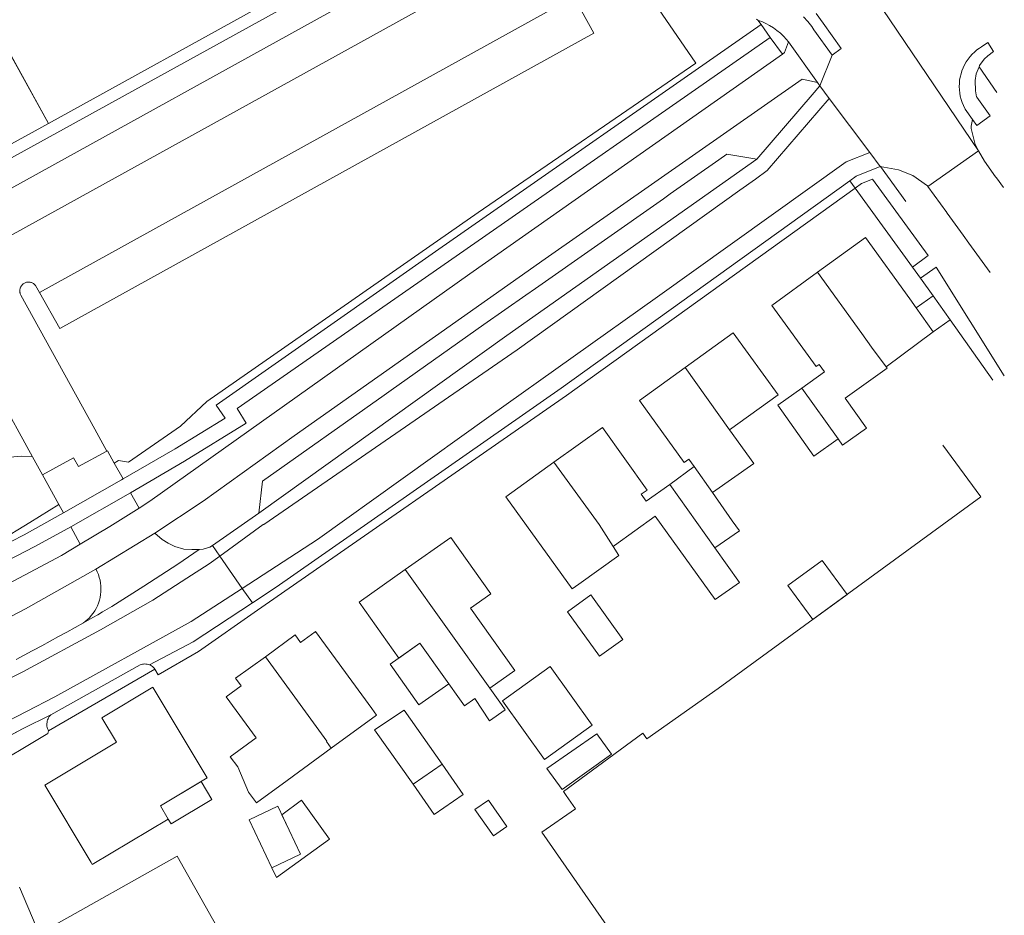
# Model space of a CAD drawing. Extents: x 140829 to 145054, y 448512 to 451778.
# Tile 151 of 152: x 144297 to 144403, y 451095 to 451191. Entities that reach past the tile are written whole.
import ezdxf

# ---------------------------------------------------------------- set-up
doc = ezdxf.new("R2010")
doc.units = 0
doc.header["$MEASUREMENT"] = 0
for name, color, linetype in [('geometrie2dBegroeidTerreindeel', 7, 'Continuous'), ('geometrie2dGebouwinstallatie', 7, 'Continuous'), ('geometrie2dGrondvlak', 7, 'Continuous'), ('geometrie2dOnbegroeidTerreindeel', 7, 'Continuous'), ('geometrie2dOndersteunendWegdeel', 7, 'Continuous'), ('geometrie2dOverigeConstructie', 7, 'Continuous'), ('geometrie2dWegdeel', 7, 'Continuous')]:
    doc.layers.add(name, color=color, linetype=linetype)

msp = doc.modelspace()

# ---------------------------------------------------------------- linework, layer by layer
at = {"layer": 'geometrie2dBegroeidTerreindeel', "linetype": 'Continuous', "lineweight": 0}
for p, q in [((144343.14, 451224.54), (144369.39, 451186.23)), ((144369.39, 451186.23), (144343.14, 451224.54)), ((144290.63, 451173.26), (144341.31, 451201.19)), ((144342.66, 451198.75), (144293.17, 451171.4)), ((144358.42, 451189.48), (144356.28, 451193.38)), ((144376.44, 451190.4), (144341.75, 451166.21)), ((144375.93, 451190.96), (144376.09, 451190.88)), ((144376.09, 451190.88), (144376.44, 451190.4)), ((144300.92, 451157.66), (144358.42, 451189.48)), ((144342.78, 451164.88), (144377.42, 451189.02)), ((144377.42, 451189.02), (144378.72, 451187.21)), ((144378.72, 451187.21), (144345.09, 451163.56)), ((144369.39, 451186.23), (144345.96, 451170.18)), ((144345.96, 451170.18), (144369.39, 451186.23)), ((144353.18, 451165.18), (144380.85, 451184.53)), ((144380.85, 451184.53), (144382.5, 451184.15)), ((144382.75, 451183.8), (144381.91, 451182.83)), ((144382.5, 451184.15), (144382.75, 451183.8)), ((144381.91, 451182.83), (144375.97, 451175.9)), ((144399.06, 451179.44), (144399.19, 451180.19)), ((144399.06, 451179.19), (144399.06, 451179.44)), ((144399.19, 451180.19), (144399.66, 451179.54)), ((144399.19, 451180.19), (144399.19, 451180.19)), ((144399.47, 451177.49), (144399.06, 451179.19)), ((144399.85, 451176.82), (144399.47, 451177.49)), ((144372.74, 451176.45), (144371.88, 451175.84)), ((144375.97, 451175.9), (144372.74, 451176.45)), ((144400.49, 451175.69), (144399.85, 451176.82)), ((144371.88, 451175.84), (144366.65, 451172.17)), ((144401.68, 451174.02), (144400.49, 451175.69)), ((144386.56, 451172.77), (144387.25, 451173.27)), ((144387.25, 451173.27), (144388.42, 451173.74)), ((144388.42, 451173.74), (144394.42, 451165.53)), ((144366.65, 451172.17), (144365.91, 451171.65)), ((144392.71, 451164.29), (144386.56, 451172.77)), ((144386.56, 451172.77), (144386.56, 451172.77)), ((144365.91, 451171.65), (144352.13, 451161.99)), ((144345.96, 451170.18), (144316.75, 451149.82)), ((144316.75, 451149.82), (144345.96, 451170.18)), ((144341.75, 451166.21), (144317.75, 451149.41)), ((144320.04, 451149.05), (144342.78, 451164.88)), ((144326.15, 451146.13), (144353.18, 451165.18)), ((144394.42, 451165.53), (144392.71, 451164.29)), ((144345.09, 451163.56), (144310.63, 451139.1)), ((144393.59, 451163.08), (144395.27, 451164.29)), ((144395.27, 451164.29), (144402.61, 451152.58)), ((144401.08, 451163.7), (144401.08, 451163.7)), ((144296.83, 451162.32), (144296.88, 451162.38)), ((144296.88, 451162.38), (144296.93, 451162.43)), ((144296.93, 451162.43), (144296.99, 451162.48)), ((144296.99, 451162.48), (144297.06, 451162.53)), ((144297.06, 451162.53), (144297.13, 451162.57)), ((144297.13, 451162.57), (144297.2, 451162.6)), ((144297.2, 451162.6), (144297.27, 451162.63)), ((144297.27, 451162.63), (144297.35, 451162.65)), ((144297.35, 451162.65), (144297.43, 451162.67)), ((144297.43, 451162.67), (144297.51, 451162.67)), ((144297.51, 451162.67), (144297.58, 451162.68)), ((144297.58, 451162.68), (144297.66, 451162.67)), ((144297.66, 451162.67), (144297.74, 451162.66)), ((144297.74, 451162.66), (144297.82, 451162.64)), ((144297.82, 451162.64), (144297.89, 451162.62)), ((144297.89, 451162.62), (144297.97, 451162.59)), ((144297.97, 451162.59), (144298.04, 451162.55)), ((144298.04, 451162.55), (144298.1, 451162.51)), ((144298.1, 451162.51), (144298.17, 451162.46)), ((144298.17, 451162.46), (144298.22, 451162.41)), ((144298.22, 451162.41), (144298.28, 451162.35)), ((144394.94, 451161.21), (144393.59, 451163.08)), ((144296.63, 451161.81), (144296.64, 451161.89)), ((144296.63, 451161.73), (144296.63, 451161.81)), ((144296.63, 451161.65), (144296.63, 451161.73)), ((144296.64, 451161.57), (144296.63, 451161.65)), ((144296.64, 451161.89), (144296.66, 451161.96)), ((144296.66, 451161.5), (144296.64, 451161.57)), ((144296.66, 451161.96), (144296.68, 451162.04)), ((144296.68, 451161.42), (144296.66, 451161.5)), ((144296.68, 451162.04), (144296.71, 451162.11)), ((144296.71, 451161.35), (144296.68, 451161.42)), ((144296.71, 451162.11), (144296.74, 451162.18)), ((144296.75, 451161.28), (144296.71, 451161.35)), ((144296.74, 451162.18), (144296.78, 451162.25)), ((144296.78, 451162.25), (144296.83, 451162.32)), ((144298.28, 451162.35), (144298.33, 451162.29)), ((144298.33, 451162.29), (144298.73, 451161.57)), ((144298.73, 451161.57), (144300.92, 451157.66)), ((144352.13, 451161.99), (144351.1, 451161.26)), ((144288.78, 451160.59), (144297.99, 451143.87)), ((144304.69, 451146.85), (144296.75, 451161.28)), ((144351.1, 451161.26), (144346.58, 451158.1)), ((144396.79, 451158.61), (144394.94, 451161.21)), ((144394.94, 451161.21), (144394.94, 451161.21)), ((144401.37, 451152.13), (144396.79, 451158.61)), ((144346.58, 451158.1), (144336.61, 451151.04)), ((144336.61, 451151.04), (144335.85, 451150.5)), ((144316.75, 451149.82), (144313.92, 451147.16)), ((144313.92, 451147.16), (144316.75, 451149.82)), ((144335.85, 451150.5), (144322.75, 451141.23)), ((144317.75, 451149.41), (144318.74, 451148.01)), ((144320.98, 451147.5), (144320.04, 451149.05)), ((144318.74, 451148.01), (144313.34, 451144.72)), ((144305.99, 451144.48), (144304.69, 451146.85)), ((144313.92, 451147.16), (144308.32, 451143.29)), ((144308.32, 451143.29), (144313.92, 451147.16)), ((144314.34, 451143.4), (144320.98, 451147.5)), ((144316.36, 451139.08), (144326.15, 451146.13)), ((144306.06, 451144.52), (144305.99, 451144.48)), ((144305.99, 451144.48), (144305.99, 451144.48)), ((144306.8, 451143.19), (144306.06, 451144.52)), ((144313.34, 451144.72), (144307.75, 451141.48)), ((144296.82, 451143.94), (144295.57, 451143.84)), ((144295.57, 451143.84), (144296.82, 451143.94)), ((144297.99, 451143.87), (144296.82, 451143.94)), ((144296.82, 451143.94), (144297.99, 451143.87)), ((144297.99, 451143.87), (144299.06, 451141.93)), ((144307.26, 451143.45), (144306.8, 451143.19)), ((144306.8, 451143.19), (144307.26, 451143.45)), ((144308.32, 451143.29), (144307.26, 451143.45)), ((144307.26, 451143.45), (144308.32, 451143.29)), ((144308.55, 451139.98), (144314.34, 451143.4)), ((144307.75, 451141.48), (144306.8, 451143.19)), ((144306.8, 451143.19), (144306.8, 451143.19)), ((144299.06, 451141.93), (144300.83, 451138.72)), ((144322.75, 451141.23), (144322.34, 451137.78)), ((144309.46, 451138.35), (144308.55, 451139.98)), ((144308.55, 451139.98), (144308.55, 451139.98)), ((144310.63, 451139.1), (144309.46, 451138.35)), ((144311.15, 451135.66), (144316.36, 451139.08)), ((144371.8, 451118.91), (144400.07, 451139.56)), ((144300.83, 451138.72), (144297.69, 451136.81)), ((144297.69, 451136.81), (144300.83, 451138.72)), ((144300.83, 451138.72), (144301.32, 451137.83)), ((144301.32, 451137.83), (144297.1, 451135.47)), ((144322.34, 451137.78), (144317.38, 451134.31)), ((144297.69, 451136.81), (144291.08, 451132.78)), ((144291.08, 451132.78), (144297.69, 451136.81)), ((144298.25, 451134.2), (144302.11, 451136.31)), ((144302.11, 451136.31), (144303.13, 451134.45)), ((144297.1, 451135.47), (144288.52, 451131.1)), ((144311.95, 451134.96), (144311.15, 451135.66)), ((144311.15, 451135.66), (144311.15, 451135.66)), ((144312.6, 451134.56), (144311.95, 451134.96)), ((144289.28, 451129.57), (144298.25, 451134.2)), ((144303.13, 451134.45), (144301.1, 451133.25)), ((144313.32, 451134.22), (144312.6, 451134.56)), ((144314.3, 451133.94), (144313.32, 451134.22)), ((144315.14, 451133.87), (144314.3, 451133.94)), ((144315.94, 451133.9), (144315.14, 451133.87)), ((144316.36, 451133.92), (144315.94, 451133.9)), ((144317.09, 451134.12), (144316.36, 451133.92)), ((144317.38, 451134.31), (144317.09, 451134.12)), ((144301.1, 451133.25), (144287.09, 451125.76)), ((144297.24, 451127.49), (144304.82, 451131.77)), ((144304.82, 451131.77), (144304.83, 451131.75)), ((144304.83, 451131.75), (144304.97, 451131.47)), ((144304.97, 451131.47), (144305.09, 451131.18)), ((144305.09, 451131.18), (144305.18, 451130.88)), ((144305.18, 451130.88), (144305.26, 451130.58)), ((144305.26, 451130.58), (144305.31, 451130.27)), ((144305.31, 451130.27), (144305.35, 451129.96)), ((144305.35, 451129.96), (144305.36, 451129.65)), ((144305.36, 451129.65), (144305.35, 451129.34)), ((144305.26, 451128.72), (144305.19, 451128.42)), ((144305.32, 451129.03), (144305.26, 451128.72)), ((144305.35, 451129.34), (144305.32, 451129.03)), ((144293.27, 451125.44), (144297.24, 451127.49)), ((144304.84, 451127.55), (144304.69, 451127.28)), ((144304.98, 451127.83), (144304.84, 451127.55)), ((144305.09, 451128.12), (144304.98, 451127.83)), ((144305.19, 451128.42), (144305.09, 451128.12)), ((144304.11, 451126.54), (144303.89, 451126.32)), ((144304.32, 451126.77), (144304.11, 451126.54)), ((144304.51, 451127.02), (144304.32, 451126.77)), ((144304.69, 451127.28), (144304.51, 451127.02)), ((144302.6, 451125.5), (144301.7, 451125)), ((144303.49, 451126), (144302.6, 451125.5)), ((144303.65, 451126.12), (144303.49, 451126)), ((144303.89, 451126.32), (144303.65, 451126.12)), ((144300.8, 451124.51), (144299.9, 451124.02)), ((144301.7, 451125), (144300.8, 451124.51)), ((144299, 451123.53), (144298.1, 451123.05)), ((144299.9, 451124.02), (144299, 451123.53)), ((144297.97, 451122.98), (144296.22, 451122.06)), ((144298.1, 451123.05), (144297.97, 451122.98)), ((144364.12, 451113.5), (144371.8, 451118.91)), ((144355.15, 451107.83), (144363.68, 451114.13)), ((144363.68, 451114.13), (144364.12, 451113.5)), ((144355.16, 451107.82), (144355.15, 451107.83)), ((144355.45, 451107.42), (144355.16, 451107.82)), ((144356.45, 451105.98), (144355.45, 451107.42)), ((144352.82, 451103.46), (144356.45, 451105.98)), ((144374.63, 451072.14), (144352.82, 451103.46)), ((144352.82, 451103.46), (144352.82, 451103.46))]:
    msp.add_line(p, q, dxfattribs=at)
at = {"layer": 'geometrie2dGebouwinstallatie', "linetype": 'Continuous', "lineweight": 0}
for p, q in [((144379.32, 451130), (144383.01, 451132.7)), ((144383.01, 451132.7), (144385.68, 451129.05)), ((144383.01, 451132.7), (144383.01, 451132.7)), ((144381.99, 451126.35), (144379.32, 451130)), ((144385.68, 451129.05), (144381.99, 451126.35)), ((144336.48, 451121.53), (144339.69, 451123.81)), ((144339.69, 451123.81), (144342.8, 451119.43)), ((144339.69, 451123.81), (144339.69, 451123.81)), ((144339.59, 451117.16), (144336.48, 451121.53)), ((144342.8, 451119.43), (144339.59, 451117.16)), ((144338.97, 451108.62), (144342.09, 451110.77)), ((144342.09, 451110.77), (144344.35, 451107.5)), ((144311.76, 451106.28), (144316.14, 451108.9)), ((144316.14, 451108.9), (144317.29, 451106.99)), ((144341.24, 451105.35), (144338.97, 451108.62)), ((144338.97, 451108.62), (144338.97, 451108.62)), ((144344.35, 451107.5), (144341.24, 451105.35)), ((144312.61, 451104.85), (144311.76, 451106.28)), ((144317.29, 451106.99), (144312.91, 451104.36)), ((144324.82, 451105.34), (144326.94, 451106.89)), ((144326.94, 451106.89), (144329.96, 451102.7)), ((144325.61, 451103.66), (144324.82, 451105.34)), ((144324.82, 451105.34), (144324.82, 451105.34)), ((144312.91, 451104.36), (144312.61, 451104.85)), ((144312.91, 451104.36), (144312.91, 451104.36)), ((144326.83, 451101.08), (144325.61, 451103.66)), ((144329.96, 451102.7), (144324.27, 451098.57)), ((144323.77, 451099.63), (144326.83, 451101.08)), ((144324.27, 451098.57), (144323.77, 451099.63)), ((144296.6, 451097.55), (144298.39, 451093.32))]:
    msp.add_line(p, q, dxfattribs=at)
at = {"layer": 'geometrie2dGrondvlak', "linetype": 'Continuous', "lineweight": 0}
for p, q in [((144299.71, 451179.75), (144285.41, 451205.55)), ((144338.09, 451200.95), (144299.71, 451179.75)), ((144382.5, 451163.73), (144387.65, 451167.46)), ((144387.65, 451167.46), (144392.43, 451160.86)), ((144377.58, 451160.16), (144382.5, 451163.73)), ((144387.29, 451157.14), (144382.5, 451163.73)), ((144382.5, 451163.73), (144382.5, 451163.73)), ((144382.5, 451163.73), (144387.29, 451157.14)), ((144392.43, 451160.86), (144393.11, 451159.9)), ((144393.13, 451159.91), (144394.94, 451161.21)), ((144394.94, 451161.21), (144396.79, 451158.61)), ((144382.35, 451153.57), (144377.58, 451160.16)), ((144393.11, 451159.9), (144393.13, 451159.91)), ((144393.11, 451159.9), (144394.94, 451157.32)), ((144394.94, 451157.32), (144393.11, 451159.9)), ((144393.11, 451159.9), (144393.11, 451159.9)), ((144396.79, 451158.61), (144394.94, 451157.32)), ((144368.25, 451153.49), (144373.43, 451157.21)), ((144373.43, 451157.21), (144378.25, 451150.52)), ((144388.33, 451155.67), (144387.29, 451157.14)), ((144387.29, 451157.14), (144388.33, 451155.67)), ((144394.94, 451157.32), (144389.9, 451153.55)), ((144389.89, 451153.54), (144388.33, 451155.67)), ((144388.33, 451155.67), (144389.89, 451153.54)), ((144363.33, 451149.94), (144368.25, 451153.49)), ((144373.04, 451146.77), (144368.25, 451153.49)), ((144368.25, 451153.49), (144368.25, 451153.49)), ((144368.25, 451153.49), (144373.04, 451146.77)), ((144380.83, 451151.26), (144383.27, 451153)), ((144382.69, 451153.81), (144382.35, 451153.57)), ((144383.27, 451153), (144382.69, 451153.81)), ((144390.01, 451153.4), (144385.47, 451150.17)), ((144389.9, 451153.55), (144389.89, 451153.54)), ((144389.89, 451153.54), (144389.9, 451153.55)), ((144389.9, 451153.55), (144390.01, 451153.4)), ((144378.23, 451149.41), (144380.83, 451151.26)), ((144380.83, 451151.26), (144384.71, 451145.81)), ((144384.71, 451145.81), (144380.83, 451151.26)), ((144380.83, 451151.26), (144380.83, 451151.26)), ((144368.14, 451143.25), (144363.33, 451149.94)), ((144378.25, 451150.52), (144373.04, 451146.77)), ((144385.47, 451150.17), (144387.77, 451146.96)), ((144382.11, 451143.95), (144378.23, 451149.41)), ((144354.12, 451143.27), (144359.34, 451147.02)), ((144359.34, 451147.02), (144364.18, 451140.29)), ((144373.04, 451146.77), (144375.64, 451143.13)), ((144387.77, 451146.96), (144385.2, 451145.13)), ((144384.71, 451145.81), (144382.11, 451143.95)), ((144384.71, 451145.81), (144384.71, 451145.81)), ((144385.2, 451145.13), (144384.71, 451145.81)), ((144400.07, 451139.56), (144396.01, 451145.13)), ((144368.65, 451143.61), (144368.14, 451143.25)), ((144369.23, 451142.81), (144368.65, 451143.61)), ((144348.95, 451139.57), (144354.12, 451143.27)), ((144359, 451136.57), (144354.12, 451143.27)), ((144354.12, 451143.27), (144354.12, 451143.27)), ((144354.12, 451143.27), (144359, 451136.57)), ((144366.59, 451140.9), (144369.23, 451142.81)), ((144371.19, 451140.01), (144369.23, 451142.81)), ((144369.23, 451142.81), (144369.23, 451142.81)), ((144369.23, 451142.81), (144371.19, 451140.01)), ((144375.64, 451143.13), (144371.19, 451140.01)), ((144364.18, 451140.29), (144363.53, 451139.83)), ((144364.07, 451139.08), (144366.59, 451140.9)), ((144371.46, 451134.07), (144366.59, 451140.9)), ((144366.59, 451140.9), (144366.59, 451140.9)), ((144366.59, 451140.9), (144371.46, 451134.07)), ((144356.09, 451129.64), (144348.95, 451139.57)), ((144348.95, 451139.57), (144348.95, 451139.57)), ((144363.53, 451139.83), (144364.07, 451139.08)), ((144371.19, 451140.01), (144373.32, 451136.98)), ((144400.07, 451139.56), (144400.07, 451139.56)), ((144365.01, 451137.46), (144360.65, 451134.31)), ((144371.49, 451128.51), (144365.01, 451137.46)), ((144373.32, 451136.98), (144374.09, 451135.89)), ((144360.51, 451134.21), (144359, 451136.57)), ((144359, 451136.57), (144360.51, 451134.21)), ((144374.09, 451135.89), (144371.46, 451134.07)), ((144338.12, 451131.72), (144343.02, 451135.19)), ((144343.02, 451135.19), (144347.34, 451129.1)), ((144360.65, 451134.31), (144360.51, 451134.21)), ((144360.51, 451134.21), (144361.12, 451133.25)), ((144371.46, 451134.07), (144374.11, 451130.35)), ((144361.12, 451133.25), (144356.79, 451130.14)), ((144333.16, 451128.21), (144338.12, 451131.72)), ((144347.21, 451118.96), (144338.12, 451131.72)), ((144338.12, 451131.72), (144338.12, 451131.72)), ((144338.12, 451131.72), (144347.21, 451118.96)), ((144356.79, 451130.14), (144356.09, 451129.64)), ((144374.11, 451130.35), (144371.49, 451128.51)), ((144347.34, 451129.1), (144345.16, 451127.56)), ((144355.59, 451127.19), (144358.11, 451129)), ((144358.11, 451129), (144361.55, 451124.2)), ((144358.11, 451129), (144358.11, 451129)), ((144337.42, 451122.2), (144333.16, 451128.21)), ((144345.16, 451127.56), (144349.9, 451120.87)), ((144359.03, 451122.4), (144355.59, 451127.19)), ((144323.06, 451122.35), (144326.27, 451124.69)), ((144326.27, 451124.69), (144326.86, 451123.88)), ((144326.86, 451123.88), (144328.43, 451125.02)), ((144328.43, 451125.02), (144328.47, 451125.05)), ((144328.47, 451125.05), (144334.52, 451116.76)), ((144339.69, 451123.81), (144337.42, 451122.2)), ((144344.5, 451117.04), (144339.69, 451123.81)), ((144361.55, 451124.2), (144359.03, 451122.4)), ((144319.86, 451120.02), (144323.06, 451122.35)), ((144323.06, 451122.35), (144329.69, 451113.24)), ((144329.69, 451113.24), (144323.06, 451122.35)), ((144348.58, 451117.6), (144353.73, 451121.28)), ((144353.73, 451121.28), (144358.25, 451114.97)), ((144320.45, 451119.21), (144319.86, 451120.02)), ((144349.9, 451120.87), (144347.21, 451118.96)), ((144305.45, 451115.77), (144310.95, 451119.05)), ((144310.95, 451119.05), (144310.99, 451118.98)), ((144310.99, 451118.98), (144316.79, 451109.29)), ((144318.83, 451118.04), (144320.45, 451119.21)), ((144347.21, 451118.96), (144348.47, 451117.21)), ((144322.06, 451113.6), (144318.83, 451118.04)), ((144345.62, 451117.84), (144344.5, 451117.04)), ((144347.18, 451115.43), (144345.62, 451117.84)), ((144348.47, 451117.21), (144348.88, 451116.64)), ((144353.1, 451111.28), (144348.58, 451117.6)), ((144348.58, 451117.6), (144348.58, 451117.6)), ((144307.03, 451113.14), (144305.45, 451115.77)), ((144335.04, 451116.04), (144330.16, 451112.49)), ((144334.52, 451116.76), (144335.04, 451116.04)), ((144334.8, 451114.48), (144338.01, 451116.6)), ((144338.01, 451116.6), (144342.09, 451110.77)), ((144348.88, 451116.64), (144347.18, 451115.43)), ((144347.18, 451115.43), (144347.18, 451115.43)), ((144358.25, 451114.97), (144353.1, 451111.28)), ((144338.97, 451108.62), (144334.8, 451114.48)), ((144299.31, 451108.53), (144307.03, 451113.14)), ((144319.28, 451111.58), (144322.06, 451113.6)), ((144322.06, 451113.6), (144322.06, 451113.6)), ((144329.69, 451113.24), (144329.64, 451113.21)), ((144329.64, 451113.21), (144329.69, 451113.24)), ((144329.64, 451113.21), (144330.16, 451112.49)), ((144330.16, 451112.49), (144329.64, 451113.21)), ((144329.69, 451113.24), (144329.69, 451113.24)), ((144320.08, 451110.48), (144319.28, 451111.58)), ((144330.16, 451112.49), (144325.39, 451109.02)), ((144321.24, 451107.78), (144320.08, 451110.48)), ((144342.09, 451110.77), (144338.97, 451108.62)), ((144342.09, 451110.77), (144342.09, 451110.77)), ((144304.3, 451100.18), (144299.31, 451108.53)), ((144316.79, 451109.29), (144311.76, 451106.28)), ((144325.39, 451109.02), (144322.09, 451106.62)), ((144322.09, 451106.62), (144321.24, 451107.78)), ((144311.76, 451106.28), (144312.61, 451104.85)), ((144311.76, 451106.28), (144311.76, 451106.28)), ((144321.33, 451104.8), (144324.39, 451106.24)), ((144324.39, 451106.24), (144326.83, 451101.08)), ((144324.39, 451106.24), (144324.39, 451106.24)), ((144312.61, 451104.85), (144304.43, 451099.97)), ((144323.77, 451099.63), (144321.33, 451104.8)), ((144326.83, 451101.08), (144323.77, 451099.63)), ((144299.39, 451092.91), (144313.58, 451100.86)), ((144304.43, 451099.97), (144304.3, 451100.18)), ((144313.58, 451100.86), (144322.54, 451084.96))]:
    msp.add_line(p, q, dxfattribs=at)
at = {"layer": 'geometrie2dOnbegroeidTerreindeel', "linetype": 'Continuous', "lineweight": 0}
for p, q in [((144285.41, 451205.55), (144299.71, 451179.75)), ((144341.31, 451201.19), (144290.63, 451173.26)), ((144299.71, 451179.75), (144338.09, 451200.95)), ((144293.17, 451171.4), (144342.66, 451198.75)), ((144352.99, 451199.38), (144294.53, 451167.08)), ((144294.53, 451167.08), (144352.99, 451199.38)), ((144298.73, 451161.57), (144356.28, 451193.38)), ((144356.28, 451193.38), (144298.73, 451161.57)), ((144356.28, 451193.38), (144358.42, 451189.48)), ((144358.42, 451189.48), (144300.92, 451157.66)), ((144401.82, 451183.08), (144401.82, 451183.08)), ((144299.71, 451179.75), (144290, 451174.4)), ((144290, 451174.4), (144299.71, 451179.75)), ((144355.47, 451150.45), (144386.56, 451172.77)), ((144386.56, 451172.77), (144392.71, 451164.29)), ((144387.65, 451167.46), (144382.5, 451163.73)), ((144392.43, 451160.86), (144387.65, 451167.46)), ((144382.5, 451163.73), (144377.58, 451160.16)), ((144392.71, 451164.29), (144393.59, 451163.08)), ((144296.88, 451162.38), (144296.83, 451162.32)), ((144296.93, 451162.43), (144296.88, 451162.38)), ((144296.99, 451162.48), (144296.93, 451162.43)), ((144297.06, 451162.53), (144296.99, 451162.48)), ((144297.13, 451162.57), (144297.06, 451162.53)), ((144297.2, 451162.6), (144297.13, 451162.57)), ((144297.27, 451162.63), (144297.2, 451162.6)), ((144297.35, 451162.65), (144297.27, 451162.63)), ((144297.43, 451162.67), (144297.35, 451162.65)), ((144297.51, 451162.67), (144297.43, 451162.67)), ((144297.58, 451162.68), (144297.51, 451162.67)), ((144297.66, 451162.67), (144297.58, 451162.68)), ((144297.74, 451162.66), (144297.66, 451162.67)), ((144297.82, 451162.64), (144297.74, 451162.66)), ((144297.89, 451162.62), (144297.82, 451162.64)), ((144297.97, 451162.59), (144297.89, 451162.62)), ((144298.04, 451162.55), (144297.97, 451162.59)), ((144298.1, 451162.51), (144298.04, 451162.55)), ((144298.17, 451162.46), (144298.1, 451162.51)), ((144298.22, 451162.41), (144298.17, 451162.46)), ((144298.28, 451162.35), (144298.22, 451162.41)), ((144393.59, 451163.08), (144394.94, 451161.21)), ((144296.64, 451161.89), (144296.63, 451161.81)), ((144296.63, 451161.81), (144296.63, 451161.73)), ((144296.63, 451161.73), (144296.63, 451161.65)), ((144296.63, 451161.65), (144296.64, 451161.57)), ((144296.66, 451161.96), (144296.64, 451161.89)), ((144296.64, 451161.57), (144296.66, 451161.5)), ((144296.68, 451162.04), (144296.66, 451161.96)), ((144296.66, 451161.5), (144296.68, 451161.42)), ((144296.71, 451162.11), (144296.68, 451162.04)), ((144296.68, 451161.42), (144296.71, 451161.35)), ((144296.74, 451162.18), (144296.71, 451162.11)), ((144296.71, 451161.35), (144296.75, 451161.28)), ((144296.78, 451162.25), (144296.74, 451162.18)), ((144296.83, 451162.32), (144296.78, 451162.25)), ((144298.33, 451162.29), (144298.28, 451162.35)), ((144298.73, 451161.57), (144298.33, 451162.29)), ((144300.92, 451157.66), (144298.73, 451161.57)), ((144297.99, 451143.87), (144288.78, 451160.59)), ((144296.75, 451161.28), (144304.69, 451146.85)), ((144393.11, 451159.9), (144392.43, 451160.86)), ((144394.94, 451161.21), (144393.13, 451159.91)), ((144377.58, 451160.16), (144382.35, 451153.57)), ((144393.13, 451159.91), (144393.11, 451159.9)), ((144394.94, 451157.32), (144396.79, 451158.61)), ((144396.79, 451158.61), (144401.37, 451152.13)), ((144373.43, 451157.21), (144368.25, 451153.49)), ((144378.25, 451150.52), (144373.43, 451157.21)), ((144389.9, 451153.55), (144394.94, 451157.32)), ((144368.25, 451153.49), (144363.33, 451149.94)), ((144383.27, 451153), (144380.83, 451151.26)), ((144382.35, 451153.57), (144382.69, 451153.81)), ((144382.69, 451153.81), (144383.27, 451153)), ((144385.47, 451150.17), (144390.01, 451153.4)), ((144390.01, 451153.4), (144389.9, 451153.55)), ((144380.83, 451151.26), (144378.23, 451149.41)), ((144322.23, 451127.34), (144355.47, 451150.45)), ((144363.33, 451149.94), (144368.14, 451143.25)), ((144373.04, 451146.77), (144378.25, 451150.52)), ((144387.77, 451146.96), (144385.47, 451150.17)), ((144378.23, 451149.41), (144382.11, 451143.95)), ((144304.69, 451146.85), (144305.99, 451144.48)), ((144359.34, 451147.02), (144354.12, 451143.27)), ((144364.18, 451140.29), (144359.34, 451147.02)), ((144359.34, 451147.02), (144359.34, 451147.02)), ((144375.64, 451143.13), (144373.04, 451146.77)), ((144385.2, 451145.13), (144387.77, 451146.96)), ((144382.11, 451143.95), (144384.71, 451145.81)), ((144384.71, 451145.81), (144385.2, 451145.13)), ((144305.99, 451144.48), (144302.95, 451142.81)), ((144396.01, 451145.13), (144400.07, 451139.56)), ((144299.06, 451141.93), (144297.99, 451143.87)), ((144302.39, 451143.77), (144299.06, 451141.93)), ((144302.95, 451142.81), (144302.39, 451143.77)), ((144368.14, 451143.25), (144368.65, 451143.61)), ((144368.65, 451143.61), (144369.23, 451142.81)), ((144354.12, 451143.27), (144348.95, 451139.57)), ((144369.23, 451142.81), (144366.59, 451140.9)), ((144371.19, 451140.01), (144375.64, 451143.13)), ((144363.53, 451139.83), (144364.18, 451140.29)), ((144366.59, 451140.9), (144364.07, 451139.08)), ((144348.95, 451139.57), (144356.09, 451129.64)), ((144364.07, 451139.08), (144363.53, 451139.83)), ((144373.32, 451136.98), (144371.19, 451140.01)), ((144400.07, 451139.56), (144371.8, 451118.91)), ((144360.65, 451134.31), (144365.01, 451137.46)), ((144365.01, 451137.46), (144371.49, 451128.51)), ((144374.09, 451135.89), (144373.32, 451136.98)), ((144371.46, 451134.07), (144374.09, 451135.89)), ((144343.02, 451135.19), (144338.12, 451131.72)), ((144347.34, 451129.1), (144343.02, 451135.19)), ((144360.51, 451134.21), (144360.65, 451134.31)), ((144361.12, 451133.25), (144360.51, 451134.21)), ((144374.11, 451130.35), (144371.46, 451134.07)), ((144356.79, 451130.14), (144361.12, 451133.25)), ((144338.12, 451131.72), (144333.16, 451128.21)), ((144356.09, 451129.64), (144356.79, 451130.14)), ((144371.49, 451128.51), (144374.11, 451130.35)), ((144345.16, 451127.56), (144347.34, 451129.1)), ((144358.11, 451129), (144355.59, 451127.19)), ((144361.55, 451124.2), (144358.11, 451129)), ((144333.16, 451128.21), (144337.42, 451122.2)), ((144349.9, 451120.87), (144345.16, 451127.56)), ((144315.85, 451122.91), (144322.23, 451127.34)), ((144355.59, 451127.19), (144359.03, 451122.4)), ((144326.27, 451124.69), (144323.06, 451122.35)), ((144326.86, 451123.88), (144326.27, 451124.69)), ((144328.43, 451125.02), (144326.86, 451123.88)), ((144328.47, 451125.05), (144328.43, 451125.02)), ((144334.52, 451116.76), (144328.47, 451125.05)), ((144337.42, 451122.2), (144339.69, 451123.81)), ((144339.69, 451123.81), (144344.5, 451117.04)), ((144359.03, 451122.4), (144361.55, 451124.2)), ((144311.52, 451120.38), (144315.85, 451122.91)), ((144323.06, 451122.35), (144319.86, 451120.02)), ((144359.03, 451122.4), (144359.03, 451122.4)), ((144353.73, 451121.28), (144348.58, 451117.6)), ((144358.25, 451114.97), (144353.73, 451121.28)), ((144299.72, 451114.36), (144311.17, 451121)), ((144311.17, 451121), (144311.52, 451120.38)), ((144319.86, 451120.02), (144320.45, 451119.21)), ((144347.21, 451118.96), (144349.9, 451120.87)), ((144310.95, 451119.05), (144305.45, 451115.77)), ((144310.99, 451118.98), (144310.95, 451119.05)), ((144316.79, 451109.29), (144310.99, 451118.98)), ((144320.45, 451119.21), (144318.83, 451118.04)), ((144320.45, 451119.21), (144320.45, 451119.21)), ((144348.47, 451117.21), (144347.21, 451118.96)), ((144371.8, 451118.91), (144364.12, 451113.5)), ((144318.83, 451118.04), (144322.06, 451113.6)), ((144344.5, 451117.04), (144345.62, 451117.84)), ((144344.5, 451117.04), (144344.5, 451117.04)), ((144345.62, 451117.84), (144347.18, 451115.43)), ((144348.88, 451116.64), (144348.47, 451117.21)), ((144348.58, 451117.6), (144353.1, 451111.28)), ((144348.58, 451117.6), (144348.58, 451117.6)), ((144305.45, 451115.77), (144307.03, 451113.14)), ((144330.16, 451112.49), (144335.04, 451116.04)), ((144335.04, 451116.04), (144334.52, 451116.76)), ((144338.01, 451116.6), (144334.8, 451114.48)), ((144342.09, 451110.77), (144338.01, 451116.6)), ((144347.18, 451115.43), (144348.88, 451116.64)), ((144353.1, 451111.28), (144358.25, 451114.97)), ((144296.95, 451112.48), (144299.64, 451114.07)), ((144299.64, 451114.07), (144299.72, 451114.36)), ((144334.8, 451114.48), (144338.97, 451108.62)), ((144334.8, 451114.48), (144334.8, 451114.48)), ((144363.68, 451114.13), (144355.15, 451107.83)), ((144364.12, 451113.5), (144363.68, 451114.13)), ((144307.03, 451113.14), (144299.31, 451108.53)), ((144322.06, 451113.6), (144319.28, 451111.58)), ((144290.37, 451108.56), (144296.95, 451112.48)), ((144319.28, 451111.58), (144320.08, 451110.48)), ((144325.39, 451109.02), (144330.16, 451112.49)), ((144320.08, 451110.48), (144321.24, 451107.78)), ((144338.97, 451108.62), (144342.09, 451110.77)), ((144299.31, 451108.53), (144304.3, 451100.18)), ((144299.31, 451108.53), (144299.31, 451108.53)), ((144311.76, 451106.28), (144316.79, 451109.29)), ((144322.09, 451106.62), (144325.39, 451109.02)), ((144321.24, 451107.78), (144322.09, 451106.62)), ((144355.15, 451107.83), (144355.16, 451107.82)), ((144355.16, 451107.82), (144355.45, 451107.42)), ((144355.45, 451107.42), (144356.45, 451105.98)), ((144312.61, 451104.85), (144311.76, 451106.28)), ((144324.39, 451106.24), (144321.33, 451104.8)), ((144326.83, 451101.08), (144324.39, 451106.24)), ((144356.45, 451105.98), (144352.82, 451103.46)), ((144304.43, 451099.97), (144312.61, 451104.85)), ((144321.33, 451104.8), (144323.77, 451099.63)), ((144352.82, 451103.46), (144374.63, 451072.14)), ((144323.77, 451099.63), (144326.83, 451101.08)), ((144313.58, 451100.86), (144299.39, 451092.91)), ((144304.3, 451100.18), (144304.43, 451099.97)), ((144322.54, 451084.96), (144313.58, 451100.86)), ((144323.77, 451099.63), (144323.77, 451099.63))]:
    msp.add_line(p, q, dxfattribs=at)
at = {"layer": 'geometrie2dOndersteunendWegdeel', "linetype": 'Continuous', "lineweight": 0}
for p, q in [((144381.46, 451190.72), (144381, 451191.23)), ((144382.34, 451191.6), (144383.1, 451190.54)), ((144381.88, 451190.18), (144381.46, 451190.72)), ((144382.12, 451189.84), (144381.88, 451190.18)), ((144383.1, 451190.54), (144385.05, 451187.81)), ((144384.07, 451187.11), (144382.12, 451189.84)), ((144385.05, 451187.81), (144384.07, 451187.11))]:
    msp.add_line(p, q, dxfattribs=at)
at = {"layer": 'geometrie2dOverigeConstructie', "linetype": 'Continuous', "lineweight": 0}
for p, q in [((144353.37, 451110.32), (144358.75, 451114.06)), ((144358.75, 451114.06), (144360.31, 451111.84)), ((144360.31, 451111.84), (144355, 451108.05)), ((144355, 451108.05), (144353.37, 451110.32)), ((144353.37, 451110.32), (144353.37, 451110.32)), ((144345.62, 451105.89), (144347.07, 451106.91)), ((144347.07, 451106.91), (144349.07, 451104.08)), ((144347.62, 451103.06), (144345.62, 451105.89)), ((144349.07, 451104.08), (144347.62, 451103.06)), ((144347.62, 451103.06), (144347.62, 451103.06))]:
    msp.add_line(p, q, dxfattribs=at)
at = {"layer": 'geometrie2dWegdeel', "linetype": 'Continuous', "lineweight": 0}
for p, q in [((144387.6, 451194.88), (144399.85, 451176.82)), ((144399.85, 451176.82), (144387.6, 451194.88)), ((144381, 451191.23), (144381.46, 451190.72)), ((144383.1, 451190.54), (144382.34, 451191.6)), ((144341.75, 451166.21), (144376.44, 451190.4)), ((144376.09, 451190.88), (144375.93, 451190.96)), ((144376.25, 451190.81), (144376.09, 451190.88)), ((144376.44, 451190.4), (144376.09, 451190.88)), ((144376.09, 451190.88), (144376.25, 451190.81)), ((144376.5, 451190.71), (144376.25, 451190.81)), ((144376.25, 451190.81), (144376.5, 451190.71)), ((144376.44, 451190.4), (144377.42, 451189.02)), ((144377.42, 451189.02), (144376.44, 451190.4)), ((144376.44, 451190.4), (144376.44, 451190.4)), ((144376.93, 451190.52), (144376.5, 451190.71)), ((144376.5, 451190.71), (144376.93, 451190.52)), ((144377.35, 451190.3), (144376.93, 451190.52)), ((144376.93, 451190.52), (144377.35, 451190.3)), ((144377.76, 451190.05), (144377.35, 451190.3)), ((144377.35, 451190.3), (144377.76, 451190.05)), ((144378.14, 451189.77), (144377.76, 451190.05)), ((144377.76, 451190.05), (144378.14, 451189.77)), ((144381.46, 451190.72), (144381.88, 451190.18)), ((144381.88, 451190.18), (144382.12, 451189.84)), ((144385.05, 451187.81), (144383.1, 451190.54)), ((144377.42, 451189.02), (144342.78, 451164.88)), ((144378.72, 451187.21), (144377.42, 451189.02)), ((144378.5, 451189.47), (144378.14, 451189.77)), ((144378.14, 451189.77), (144378.5, 451189.47)), ((144378.85, 451189.14), (144378.5, 451189.47)), ((144378.5, 451189.47), (144378.85, 451189.14)), ((144379.17, 451188.79), (144378.85, 451189.14)), ((144378.85, 451189.14), (144379.17, 451188.79)), ((144382.12, 451189.84), (144384.07, 451187.11)), ((144378.95, 451187.38), (144379.37, 451188.53)), ((144379.37, 451188.53), (144378.95, 451187.38)), ((144379.34, 451188.57), (144379.17, 451188.79)), ((144379.17, 451188.79), (144379.34, 451188.57)), ((144379.37, 451188.53), (144379.34, 451188.57)), ((144379.34, 451188.57), (144379.37, 451188.53)), ((144379.37, 451188.53), (144382.5, 451184.15)), ((144382.5, 451184.15), (144379.37, 451188.53)), ((144399.95, 451187.87), (144399.67, 451187.67)), ((144399.67, 451187.67), (144399.95, 451187.87)), ((144400.16, 451188.01), (144399.95, 451187.87)), ((144399.95, 451187.87), (144400.16, 451188.01)), ((144400.83, 451188.45), (144400.16, 451188.01)), ((144400.16, 451188.01), (144400.83, 451188.45)), ((144401.46, 451187.5), (144400.83, 451188.45)), ((144400.83, 451188.45), (144401.46, 451187.5)), ((144345.09, 451163.56), (144378.72, 451187.21)), ((144378.72, 451187.21), (144378.95, 451187.38)), ((144378.95, 451187.38), (144378.72, 451187.21)), ((144382.75, 451183.8), (144384.07, 451187.11)), ((144384.07, 451187.11), (144382.75, 451183.8)), ((144384.07, 451187.11), (144385.05, 451187.81)), ((144398.92, 451186.94), (144398.71, 451186.66)), ((144398.71, 451186.66), (144398.92, 451186.94)), ((144399.15, 451187.2), (144398.92, 451186.94)), ((144398.92, 451186.94), (144399.15, 451187.2)), ((144399.4, 451187.44), (144399.15, 451187.2)), ((144399.15, 451187.2), (144399.4, 451187.44)), ((144399.67, 451187.67), (144399.4, 451187.44)), ((144399.4, 451187.44), (144399.67, 451187.67)), ((144400.43, 451186.66), (144400.82, 451187.04)), ((144400.82, 451187.04), (144400.43, 451186.66)), ((144400.82, 451187.04), (144401.46, 451187.5)), ((144401.46, 451187.5), (144400.82, 451187.04)), ((144398.18, 451185.75), (144398.05, 451185.43)), ((144398.05, 451185.43), (144398.18, 451185.75)), ((144398.34, 451186.07), (144398.18, 451185.75)), ((144398.18, 451185.75), (144398.34, 451186.07)), ((144398.51, 451186.37), (144398.34, 451186.07)), ((144398.34, 451186.07), (144398.51, 451186.37)), ((144398.71, 451186.66), (144398.51, 451186.37)), ((144398.51, 451186.37), (144398.71, 451186.66)), ((144399.89, 451185.85), (144399.58, 451185.1)), ((144399.58, 451185.1), (144399.89, 451185.85)), ((144399.89, 451185.85), (144399.95, 451185.99)), ((144399.95, 451185.99), (144399.89, 451185.85)), ((144401.82, 451183.08), (144399.89, 451185.85)), ((144399.89, 451185.85), (144399.89, 451185.85)), ((144399.89, 451185.85), (144401.82, 451183.08)), ((144399.95, 451185.99), (144400.43, 451186.66)), ((144400.43, 451186.66), (144399.95, 451185.99)), ((144397.86, 451184.75), (144397.8, 451184.41)), ((144397.8, 451184.41), (144397.86, 451184.75)), ((144397.95, 451185.09), (144397.86, 451184.75)), ((144397.86, 451184.75), (144397.95, 451185.09)), ((144398.05, 451185.43), (144397.95, 451185.09)), ((144397.95, 451185.09), (144398.05, 451185.43)), ((144399.58, 451185.1), (144399.47, 451184.36)), ((144399.47, 451184.36), (144399.58, 451185.1)), ((144380.85, 451184.53), (144353.18, 451165.18)), ((144382.5, 451184.15), (144380.85, 451184.53)), ((144381.91, 451182.83), (144382.75, 451183.8)), ((144382.75, 451183.8), (144382.5, 451184.15)), ((144382.75, 451183.8), (144383.74, 451182.42)), ((144383.74, 451182.42), (144382.75, 451183.8)), ((144397.77, 451184.06), (144397.76, 451183.71)), ((144397.76, 451183.71), (144397.77, 451184.06)), ((144397.76, 451183.71), (144397.77, 451183.36)), ((144397.77, 451183.36), (144397.76, 451183.71)), ((144397.8, 451184.41), (144397.77, 451184.06)), ((144397.77, 451184.06), (144397.8, 451184.41)), ((144399.47, 451184.36), (144399.52, 451183.25)), ((144399.52, 451183.25), (144399.47, 451184.36)), ((144375.97, 451175.9), (144381.91, 451182.83)), ((144397.77, 451183.36), (144397.81, 451183.01)), ((144397.81, 451183.01), (144397.77, 451183.36)), ((144397.81, 451183.01), (144397.87, 451182.67)), ((144397.87, 451182.67), (144397.81, 451183.01)), ((144397.87, 451182.67), (144397.95, 451182.33)), ((144397.95, 451182.33), (144397.87, 451182.67)), ((144399.52, 451183.25), (144399.62, 451182.62)), ((144399.62, 451182.62), (144399.52, 451183.25)), ((144399.62, 451182.62), (144399.63, 451182.61)), ((144399.63, 451182.61), (144399.62, 451182.62)), ((144399.63, 451182.61), (144399.63, 451182.61)), ((144399.63, 451182.61), (144399.64, 451182.6)), ((144399.64, 451182.6), (144399.63, 451182.61)), ((144399.63, 451182.61), (144399.63, 451182.61)), ((144399.64, 451182.6), (144399.64, 451182.59)), ((144399.64, 451182.59), (144399.64, 451182.6)), ((144399.64, 451182.59), (144399.65, 451182.58)), ((144399.65, 451182.58), (144399.64, 451182.59)), ((144399.65, 451182.58), (144399.66, 451182.57)), ((144399.66, 451182.57), (144399.65, 451182.58)), ((144399.66, 451182.57), (144401.09, 451180.58)), ((144401.09, 451180.58), (144399.66, 451182.57)), ((144383.74, 451182.42), (144377.08, 451174.67)), ((144377.08, 451174.67), (144383.74, 451182.42)), ((144383.74, 451182.42), (144388.12, 451176.64)), ((144388.12, 451176.64), (144383.74, 451182.42)), ((144397.95, 451182.33), (144398.06, 451182)), ((144398.06, 451182), (144397.95, 451182.33)), ((144398.06, 451182), (144398.2, 451181.67)), ((144398.2, 451181.67), (144398.06, 451182)), ((144398.2, 451181.67), (144398.35, 451181.36)), ((144398.35, 451181.36), (144398.2, 451181.67)), ((144398.35, 451181.36), (144398.39, 451181.29)), ((144398.39, 451181.29), (144398.35, 451181.36)), ((144398.39, 451181.29), (144399.19, 451180.19)), ((144399.19, 451180.19), (144398.39, 451181.29)), ((144399.66, 451179.54), (144401.09, 451180.58)), ((144401.09, 451180.58), (144399.66, 451179.54)), ((144399.19, 451180.19), (144399.06, 451179.44)), ((144399.06, 451179.44), (144399.06, 451179.19)), ((144399.66, 451179.54), (144399.19, 451180.19)), ((144399.19, 451180.19), (144399.19, 451180.19)), ((144399.66, 451179.54), (144399.66, 451179.54)), ((144399.66, 451179.54), (144399.66, 451179.54)), ((144399.06, 451179.19), (144399.47, 451177.49)), ((144399.47, 451177.49), (144399.85, 451176.82)), ((144371.88, 451175.84), (144372.74, 451176.45)), ((144372.74, 451176.45), (144375.97, 451175.9)), ((144385.57, 451175.62), (144388.12, 451176.64)), ((144388.12, 451176.64), (144385.57, 451175.62)), ((144388.12, 451176.64), (144389.26, 451175.12)), ((144389.26, 451175.12), (144388.12, 451176.64)), ((144399.85, 451176.82), (144394.39, 451172.97)), ((144394.39, 451172.97), (144399.85, 451176.82)), ((144399.85, 451176.82), (144400.49, 451175.69)), ((144375.97, 451175.9), (144349.05, 451156.93)), ((144349.05, 451156.93), (144375.97, 451175.9)), ((144365.28, 451161.08), (144385.57, 451175.62)), ((144385.57, 451175.62), (144365.28, 451161.08)), ((144366.65, 451172.17), (144371.88, 451175.84)), ((144389.26, 451175.12), (144386.67, 451174.08)), ((144386.67, 451174.08), (144389.26, 451175.12)), ((144389.26, 451175.12), (144391.23, 451174.76)), ((144389.28, 451175.1), (144389.26, 451175.12)), ((144389.26, 451175.12), (144389.26, 451175.12)), ((144389.26, 451175.12), (144389.28, 451175.1)), ((144391.23, 451174.76), (144389.26, 451175.12)), ((144392.02, 451171.35), (144389.28, 451175.1)), ((144389.28, 451175.1), (144392.02, 451171.35)), ((144400.49, 451175.69), (144401.68, 451174.02)), ((144377.08, 451174.67), (144375.82, 451173.77)), ((144375.82, 451173.77), (144377.08, 451174.67)), ((144386.67, 451174.08), (144385.97, 451173.58)), ((144385.97, 451173.58), (144386.67, 451174.08)), ((144391.23, 451174.76), (144392.75, 451174.13)), ((144392.75, 451174.13), (144391.23, 451174.76)), ((144392.75, 451174.13), (144394.35, 451173.02)), ((144394.35, 451173.02), (144392.75, 451174.13)), ((144354.89, 451151.27), (144385.97, 451173.58)), ((144385.97, 451173.58), (144354.89, 451151.27)), ((144375.82, 451173.77), (144374.15, 451172.58)), ((144374.15, 451172.58), (144375.82, 451173.77)), ((144385.97, 451173.58), (144386.56, 451172.77)), ((144386.56, 451172.77), (144385.97, 451173.58)), ((144387.25, 451173.27), (144386.56, 451172.77)), ((144388.42, 451173.74), (144387.25, 451173.27)), ((144394.42, 451165.53), (144388.42, 451173.74)), ((144394.35, 451173.02), (144394.39, 451172.97)), ((144394.39, 451172.97), (144394.35, 451173.02)), ((144401.68, 451174.02), (144401.74, 451173.94)), ((144401.74, 451173.94), (144401.68, 451174.02)), ((144401.74, 451173.94), (144401.76, 451173.91)), ((144401.76, 451173.91), (144401.74, 451173.94)), ((144401.76, 451173.91), (144402.53, 451172.84)), ((144402.53, 451172.84), (144401.76, 451173.91)), ((144374.15, 451172.58), (144350.15, 451155.37)), ((144350.15, 451155.37), (144374.15, 451172.58)), ((144386.56, 451172.77), (144355.47, 451150.45)), ((144365.91, 451171.65), (144366.65, 451172.17)), ((144386.56, 451172.77), (144386.56, 451172.77)), ((144394.39, 451172.97), (144396.42, 451170.15)), ((144396.42, 451170.15), (144394.39, 451172.97)), ((144352.13, 451161.99), (144365.91, 451171.65)), ((144396.42, 451170.15), (144396.43, 451170.13)), ((144396.43, 451170.13), (144396.42, 451170.15)), ((144396.43, 451170.13), (144396.45, 451170.1)), ((144396.45, 451170.1), (144396.43, 451170.13)), ((144396.45, 451170.1), (144398.17, 451167.72)), ((144398.17, 451167.72), (144396.45, 451170.1)), ((144396.45, 451170.1), (144396.45, 451170.1)), ((144398.17, 451167.72), (144398.79, 451166.86)), ((144398.79, 451166.86), (144398.17, 451167.72)), ((144398.79, 451166.86), (144401.08, 451163.7)), ((144401.08, 451163.7), (144398.79, 451166.86)), ((144317.75, 451149.41), (144341.75, 451166.21)), ((144342.78, 451164.88), (144320.04, 451149.05)), ((144353.18, 451165.18), (144326.15, 451146.13)), ((144392.71, 451164.29), (144394.42, 451165.53)), ((144310.63, 451139.1), (144345.09, 451163.56)), ((144393.59, 451163.08), (144392.71, 451164.29)), ((144395.27, 451164.29), (144393.59, 451163.08)), ((144402.61, 451152.58), (144395.27, 451164.29)), ((144351.1, 451161.26), (144352.13, 451161.99)), ((144346.58, 451158.1), (144351.1, 451161.26)), ((144347.1, 451148.16), (144365.28, 451161.08)), ((144365.28, 451161.08), (144347.1, 451148.16)), ((144336.61, 451151.04), (144346.58, 451158.1)), ((144349.05, 451156.93), (144322.34, 451137.78)), ((144322.34, 451137.78), (144349.05, 451156.93)), ((144350.15, 451155.37), (144322.88, 451136.59)), ((144322.88, 451136.59), (144350.15, 451155.37)), ((144324.21, 451129.83), (144354.89, 451151.27)), ((144354.89, 451151.27), (144324.21, 451129.83)), ((144335.85, 451150.5), (144336.61, 451151.04)), ((144355.47, 451150.45), (144322.23, 451127.34)), ((144322.75, 451141.23), (144335.85, 451150.5)), ((144318.74, 451148.01), (144317.75, 451149.41)), ((144320.04, 451149.05), (144320.98, 451147.5)), ((144313.34, 451144.72), (144318.74, 451148.01)), ((144328.67, 451134.97), (144347.1, 451148.16)), ((144347.1, 451148.16), (144328.67, 451134.97)), ((144320.98, 451147.5), (144314.34, 451143.4)), ((144326.15, 451146.13), (144316.36, 451139.08)), ((144302.95, 451142.81), (144305.99, 451144.48)), ((144305.99, 451144.48), (144306.06, 451144.52)), ((144306.06, 451144.52), (144306.8, 451143.19)), ((144307.75, 451141.48), (144313.34, 451144.72)), ((144299.06, 451141.93), (144302.39, 451143.77)), ((144302.39, 451143.77), (144302.95, 451142.81)), ((144314.34, 451143.4), (144308.55, 451139.98)), ((144306.8, 451143.19), (144307.75, 451141.48)), ((144300.83, 451138.72), (144299.06, 451141.93)), ((144301.32, 451137.83), (144307.59, 451141.39)), ((144307.59, 451141.39), (144301.32, 451137.83)), ((144307.59, 451141.39), (144307.75, 451141.48)), ((144307.75, 451141.48), (144307.59, 451141.39)), ((144322.34, 451137.78), (144322.75, 451141.23)), ((144308.55, 451139.98), (144302.11, 451136.31)), ((144302.11, 451136.31), (144308.55, 451139.98)), ((144308.55, 451139.98), (144309.46, 451138.35)), ((144309.46, 451138.35), (144310.63, 451139.1)), ((144316.36, 451139.08), (144311.15, 451135.66)), ((144301.32, 451137.83), (144300.83, 451138.72)), ((144300.83, 451138.72), (144300.83, 451138.72)), ((144306.31, 451136.37), (144309.46, 451138.35)), ((144309.46, 451138.35), (144306.31, 451136.37)), ((144297.1, 451135.47), (144301.32, 451137.83)), ((144317.38, 451134.31), (144322.34, 451137.78)), ((144322.34, 451137.78), (144322.34, 451137.78)), ((144302.11, 451136.31), (144298.25, 451134.2)), ((144303.13, 451134.45), (144302.11, 451136.31)), ((144303.13, 451134.45), (144306.31, 451136.37)), ((144306.31, 451136.37), (144303.13, 451134.45)), ((144322.84, 451136.56), (144318.17, 451133.17)), ((144318.17, 451133.17), (144322.84, 451136.56)), ((144322.88, 451136.59), (144322.84, 451136.56)), ((144322.84, 451136.56), (144322.88, 451136.59)), ((144288.52, 451131.1), (144297.1, 451135.47)), ((144311.15, 451135.66), (144304.82, 451131.77)), ((144304.82, 451131.77), (144311.15, 451135.66)), ((144311.15, 451135.66), (144311.95, 451134.96)), ((144311.95, 451134.96), (144312.6, 451134.56)), ((144320.58, 451129.7), (144328.67, 451134.97)), ((144328.67, 451134.97), (144320.58, 451129.7)), ((144298.25, 451134.2), (144289.28, 451129.57)), ((144301.1, 451133.25), (144303.13, 451134.45)), ((144303.13, 451134.45), (144303.13, 451134.45)), ((144312.6, 451134.56), (144313.32, 451134.22)), ((144313.32, 451134.22), (144314.3, 451133.94)), ((144313.64, 451132.29), (144315.94, 451133.9)), ((144315.94, 451133.9), (144313.64, 451132.29)), ((144314.3, 451133.94), (144315.14, 451133.87)), ((144315.14, 451133.87), (144315.94, 451133.9)), ((144315.94, 451133.9), (144316.36, 451133.92)), ((144316.36, 451133.92), (144317.09, 451134.12)), ((144317.09, 451134.12), (144317.38, 451134.31)), ((144318.17, 451133.17), (144317.38, 451134.31)), ((144317.38, 451134.31), (144317.38, 451134.31)), ((144317.38, 451134.31), (144318.17, 451133.17)), ((144287.09, 451125.76), (144301.1, 451133.25)), ((144318.17, 451133.17), (144317.01, 451132.33)), ((144317.01, 451132.33), (144318.17, 451133.17)), ((144320.58, 451129.7), (144318.17, 451133.17)), ((144318.17, 451133.17), (144318.17, 451133.17)), ((144318.17, 451133.17), (144320.58, 451129.7)), ((144304.82, 451131.77), (144297.24, 451127.49)), ((144304.83, 451131.75), (144304.82, 451131.77)), ((144304.97, 451131.47), (144304.83, 451131.75)), ((144309.97, 451129.94), (144313.64, 451132.29)), ((144313.64, 451132.29), (144309.97, 451129.94)), ((144317.01, 451132.33), (144314.59, 451130.79)), ((144314.59, 451130.79), (144317.01, 451132.33)), ((144305.09, 451131.18), (144304.97, 451131.47)), ((144305.18, 451130.88), (144305.09, 451131.18)), ((144305.26, 451130.58), (144305.18, 451130.88)), ((144305.31, 451130.27), (144305.26, 451130.58)), ((144314.59, 451130.79), (144310.93, 451128.45)), ((144310.93, 451128.45), (144314.59, 451130.79)), ((144305.35, 451129.96), (144305.31, 451130.27)), ((144305.36, 451129.65), (144305.35, 451129.96)), ((144305.35, 451129.34), (144305.36, 451129.65)), ((144306.52, 451127.74), (144309.97, 451129.94)), ((144309.97, 451129.94), (144306.52, 451127.74)), ((144315.08, 451126.13), (144320.58, 451129.7)), ((144320.58, 451129.7), (144315.08, 451126.13)), ((144320.58, 451129.7), (144321.66, 451128.15)), ((144321.66, 451128.15), (144320.58, 451129.7)), ((144320.58, 451129.7), (144320.58, 451129.7)), ((144321.66, 451128.15), (144324.21, 451129.83)), ((144324.21, 451129.83), (144321.66, 451128.15)), ((144305.19, 451128.42), (144305.26, 451128.72)), ((144305.26, 451128.72), (144305.32, 451129.03)), ((144305.32, 451129.03), (144305.35, 451129.34)), ((144297.24, 451127.49), (144293.27, 451125.44)), ((144304.69, 451127.28), (144304.84, 451127.55)), ((144304.84, 451127.55), (144304.98, 451127.83)), ((144304.98, 451127.83), (144305.09, 451128.12)), ((144305.09, 451128.12), (144305.19, 451128.42)), ((144310.93, 451128.45), (144305.32, 451125.24)), ((144305.32, 451125.24), (144310.93, 451128.45)), ((144305.51, 451127.16), (144306.02, 451127.45)), ((144306.02, 451127.45), (144305.51, 451127.16)), ((144306.02, 451127.45), (144306.52, 451127.74)), ((144306.52, 451127.74), (144306.02, 451127.45)), ((144321.66, 451128.15), (144315.28, 451123.96)), ((144315.28, 451123.96), (144321.66, 451128.15)), ((144303.89, 451126.32), (144304.11, 451126.54)), ((144304, 451126.29), (144304.5, 451126.58)), ((144304.5, 451126.58), (144304, 451126.29)), ((144304.11, 451126.54), (144304.32, 451126.77)), ((144304.32, 451126.77), (144304.51, 451127.02)), ((144304.5, 451126.58), (144305.01, 451126.86)), ((144305.01, 451126.86), (144304.5, 451126.58)), ((144304.51, 451127.02), (144304.69, 451127.28)), ((144305.01, 451126.86), (144305.51, 451127.16)), ((144305.51, 451127.16), (144305.01, 451126.86)), ((144322.23, 451127.34), (144315.85, 451122.91)), ((144300.41, 451118.01), (144315.08, 451126.13)), ((144315.08, 451126.13), (144300.41, 451118.01)), ((144301.7, 451125), (144302.6, 451125.5)), ((144302.6, 451125.5), (144303.49, 451126)), ((144303.49, 451126), (144304, 451126.29)), ((144304, 451126.29), (144303.49, 451126)), ((144303.49, 451126), (144303.65, 451126.12)), ((144303.49, 451126), (144303.49, 451126)), ((144303.65, 451126.12), (144303.89, 451126.32)), ((144305.32, 451125.24), (144296.94, 451120.72)), ((144296.94, 451120.72), (144305.32, 451125.24)), ((144299.9, 451124.02), (144300.8, 451124.51)), ((144300.8, 451124.51), (144301.7, 451125)), ((144298.1, 451123.05), (144299, 451123.53)), ((144299, 451123.53), (144299.9, 451124.02)), ((144315.28, 451123.96), (144310.59, 451121.47)), ((144310.59, 451121.47), (144315.28, 451123.96)), ((144296.22, 451122.06), (144297.97, 451122.98)), ((144297.97, 451122.98), (144298.1, 451123.05)), ((144315.85, 451122.91), (144311.52, 451120.38)), ((144309.58, 451121.47), (144299.97, 451116.1)), ((144299.97, 451116.1), (144309.58, 451121.47)), ((144309.7, 451121.51), (144309.58, 451121.47)), ((144309.58, 451121.47), (144309.7, 451121.51)), ((144309.82, 451121.54), (144309.7, 451121.51)), ((144309.7, 451121.51), (144309.82, 451121.54)), ((144309.95, 451121.56), (144309.82, 451121.54)), ((144309.82, 451121.54), (144309.95, 451121.56)), ((144310.08, 451121.57), (144309.95, 451121.56)), ((144309.95, 451121.56), (144310.08, 451121.57)), ((144310.21, 451121.56), (144310.08, 451121.57)), ((144310.08, 451121.57), (144310.21, 451121.56)), ((144310.34, 451121.54), (144310.21, 451121.56)), ((144310.21, 451121.56), (144310.34, 451121.54)), ((144310.47, 451121.51), (144310.34, 451121.54)), ((144310.34, 451121.54), (144310.47, 451121.51)), ((144310.59, 451121.47), (144310.47, 451121.51)), ((144310.47, 451121.51), (144310.59, 451121.47)), ((144310.71, 451121.42), (144310.59, 451121.47)), ((144310.59, 451121.47), (144310.59, 451121.47)), ((144310.59, 451121.47), (144310.71, 451121.42)), ((144310.82, 451121.35), (144310.71, 451121.42)), ((144310.71, 451121.42), (144310.82, 451121.35)), ((144310.92, 451121.28), (144310.82, 451121.35)), ((144310.82, 451121.35), (144310.92, 451121.28)), ((144311.01, 451121.2), (144310.92, 451121.28)), ((144310.92, 451121.28), (144311.01, 451121.2)), ((144311.1, 451121.1), (144311.01, 451121.2)), ((144311.01, 451121.2), (144311.1, 451121.1)), ((144311.17, 451121), (144311.1, 451121.1)), ((144311.1, 451121.1), (144311.17, 451121)), ((144296.94, 451120.72), (144289.47, 451116.96)), ((144289.47, 451116.96), (144296.94, 451120.72)), ((144311.17, 451121), (144299.72, 451114.36)), ((144311.52, 451120.38), (144311.17, 451121)), ((144311.17, 451121), (144311.17, 451121)), ((144290.33, 451112.84), (144300.41, 451118.01)), ((144300.41, 451118.01), (144290.33, 451112.84)), ((144296.9, 451114.57), (144299.97, 451116.1)), ((144299.97, 451116.1), (144296.9, 451114.57)), ((144299.73, 451115.78), (144299.67, 451115.66)), ((144299.67, 451115.66), (144299.73, 451115.78)), ((144299.8, 451115.9), (144299.73, 451115.78)), ((144299.73, 451115.78), (144299.8, 451115.9)), ((144299.88, 451116), (144299.8, 451115.9)), ((144299.8, 451115.9), (144299.88, 451116)), ((144299.97, 451116.1), (144299.88, 451116)), ((144299.88, 451116), (144299.97, 451116.1)), ((144299.56, 451115.28), (144299.54, 451115.14)), ((144299.54, 451115.14), (144299.56, 451115.28)), ((144299.54, 451115.14), (144299.54, 451115.01)), ((144299.54, 451115.01), (144299.54, 451115.14)), ((144299.54, 451115.01), (144299.55, 451114.87)), ((144299.55, 451114.87), (144299.54, 451115.01)), ((144299.55, 451114.87), (144299.58, 451114.74)), ((144299.58, 451114.74), (144299.55, 451114.87)), ((144299.58, 451115.41), (144299.56, 451115.28)), ((144299.56, 451115.28), (144299.58, 451115.41)), ((144299.62, 451115.54), (144299.58, 451115.41)), ((144299.58, 451115.41), (144299.62, 451115.54)), ((144299.58, 451114.74), (144299.61, 451114.61)), ((144299.61, 451114.61), (144299.58, 451114.74)), ((144299.67, 451115.66), (144299.62, 451115.54)), ((144299.62, 451115.54), (144299.67, 451115.66)), ((144290.89, 451111.43), (144296.9, 451114.57)), ((144296.9, 451114.57), (144290.89, 451111.43)), ((144299.64, 451114.07), (144296.95, 451112.48)), ((144299.61, 451114.61), (144299.66, 451114.48)), ((144299.66, 451114.48), (144299.61, 451114.61)), ((144299.72, 451114.36), (144299.64, 451114.07)), ((144299.66, 451114.48), (144299.72, 451114.36)), ((144299.72, 451114.36), (144299.66, 451114.48)), ((144296.95, 451112.48), (144290.37, 451108.56))]:
    msp.add_line(p, q, dxfattribs=at)

doc.saveas('drawing.dxf')
